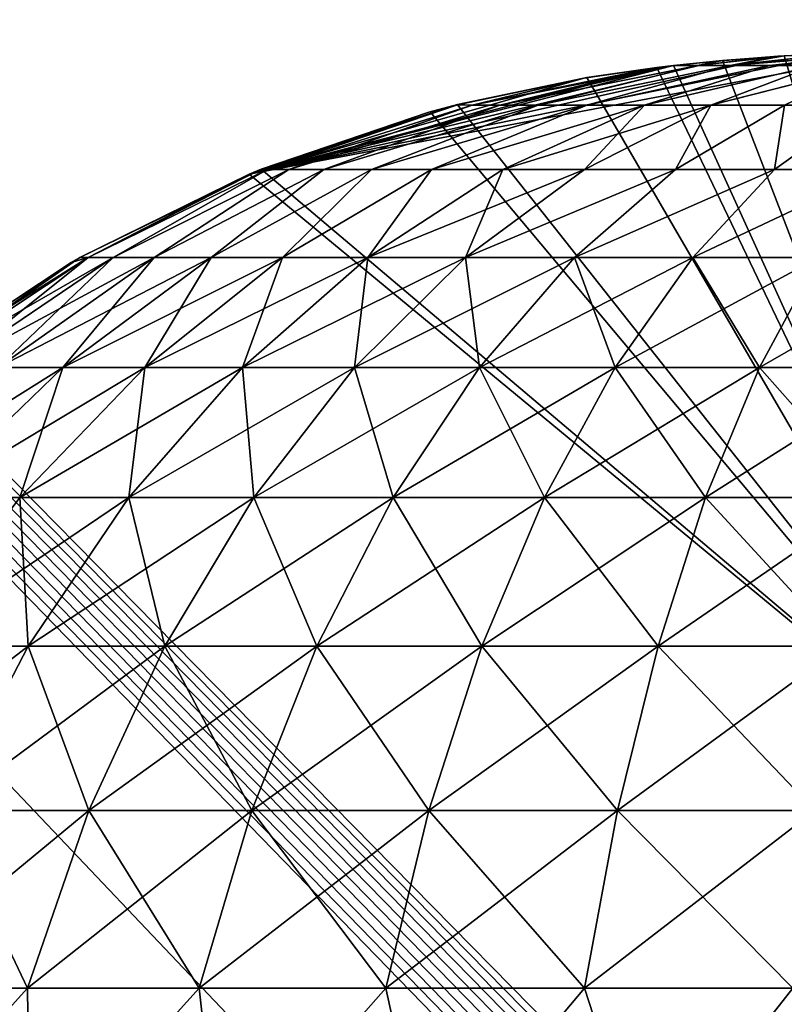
# Model space of a CAD drawing. Extents: x -547 to 547, y 0 to 578.
# Tile 124 of 256: x -502.21 to -500.18, y 551.96 to 554.58. Entities that reach past the tile are written whole.
import ezdxf

# ---------------------------------------------------------------- set-up
doc = ezdxf.new("R2010")
doc.units = 0
doc.header["$LTSCALE"] = 65.185185
for name, color, linetype in [('160', 7, 'CONTINUOUS'), ('161', 7, 'CONTINUOUS'), ('175', 7, 'CONTINUOUS'), ('176', 7, 'CONTINUOUS'), ('20', 7, 'CONTINUOUS'), ('3', 7, 'CONTINUOUS'), ('332', 7, 'CONTINUOUS'), ('335', 7, 'CONTINUOUS'), ('9', 7, 'CONTINUOUS')]:
    doc.layers.add(name, color=color, linetype=linetype)

msp = doc.modelspace()

# ---------------------------------------------------------------- linework, layer by layer
at = {"layer": '160', "color": 6, "linetype": 'CONTINUOUS'}
for points in [[(-500.3402, 554.4747, -43.5137), (-500.4705, 554.4615, -43.4676), (-499.5792, 552.5, -43), (-500.3402, 554.4747, -43.5137)], [(-500.1754, 554.4869, -43.5703), (-500.3402, 554.4747, -43.5137), (-499.5792, 552.5, -43), (-500.1754, 554.4869, -43.5703)], [(-500.018, 554.4943, -43.6228), (-500.1754, 554.4869, -43.5703), (-499.5792, 552.5, -43), (-500.018, 554.4943, -43.6228)], [(-500.5149, 554.4561, -43.4515), (-500.7018, 554.4291, -43.3823), (-499.5792, 552.5, -43), (-500.5149, 554.4561, -43.4515)], [(-500.4705, 554.4615, -43.4676), (-500.5149, 554.4561, -43.4515), (-499.5792, 552.5, -43), (-500.4705, 554.4615, -43.4676)], [(-500.7018, 554.4291, -43.3823), (-501.0471, 554.3569, -43.2458), (-499.5792, 552.5, -43), (-500.7018, 554.4291, -43.3823)], [(-501.0471, 554.3569, -43.2458), (-501.1196, 554.3379, -43.2157), (-499.5792, 552.5, -43), (-501.0471, 554.3569, -43.2458)], [(-501.1196, 554.3379, -43.2157), (-501.5707, 554.1848, -43.0151), (-499.5792, 552.5, -43), (-501.1196, 554.3379, -43.2157)], [(-501.5707, 554.1848, -43.0151), (-501.6027, 554.1718, -43), (-499.5792, 552.5, -43), (-501.5707, 554.1848, -43.0151)]]:
    msp.add_3dface(points, dxfattribs=at)
at = {"layer": '161', "color": 6, "linetype": 'CONTINUOUS'}
for points in [[(-501.6027, 554.1718, -43), (-500.0331, 554.4938, -42.3822), (-499.876, 554.4981, -42.331), (-501.6027, 554.1718, -43)], [(-501.6027, 554.1718, -43), (-499.876, 554.4981, -42.331), (-499.5792, 552.5, -43), (-501.6027, 554.1718, -43)], [(-501.6027, 554.1718, -43), (-500.1921, 554.4859, -42.4353), (-500.0331, 554.4938, -42.3822), (-501.6027, 554.1718, -43)], [(-501.6027, 554.1718, -43), (-500.3555, 554.4733, -42.4917), (-500.1921, 554.4859, -42.4353), (-501.6027, 554.1718, -43)], [(-501.6027, 554.1718, -43), (-500.4703, 554.4615, -42.5324), (-500.3555, 554.4733, -42.4917), (-501.6027, 554.1718, -43)], [(-500.4703, 554.4615, -42.5324), (-501.6027, 554.1718, -43), (-500.527, 554.4546, -42.5529), (-500.4703, 554.4615, -42.5324)], [(-500.527, 554.4546, -42.5529), (-501.6027, 554.1718, -43), (-500.7102, 554.4277, -42.6209), (-500.527, 554.4546, -42.5529)], [(-501.6027, 554.1718, -43), (-501.0465, 554.357, -42.7539), (-500.7102, 554.4277, -42.6209), (-501.6027, 554.1718, -43)], [(-501.0465, 554.357, -42.7539), (-501.6027, 554.1718, -43), (-501.5707, 554.1848, -42.985), (-501.0465, 554.357, -42.7539)], [(-501.1228, 554.337, -42.7856), (-501.0465, 554.357, -42.7539), (-501.5707, 554.1848, -42.985), (-501.1228, 554.337, -42.7856)]]:
    msp.add_3dface(points, dxfattribs=at)
at = {"layer": '175', "color": 6, "linetype": 'CONTINUOUS'}
for points in [[(-500.0922, 554.4612, -41.9076), (-499.7191, 554.4998, -42.2809), (-500.2144, 554.4612, -42.0452), (-500.0922, 554.4612, -41.9076)], [(-500.2144, 554.4612, -42.0452), (-499.7191, 554.4998, -42.2809), (-499.876, 554.4981, -42.331), (-500.2144, 554.4612, -42.0452)], [(-500.4703, 554.4615, -42.5324), (-500.4055, 554.4612, -42.3589), (-500.3555, 554.4733, -42.4917), (-500.4703, 554.4615, -42.5324)], [(-500.4055, 554.4612, -42.3589), (-500.3193, 554.4612, -42.1964), (-500.1921, 554.4859, -42.4353), (-500.4055, 554.4612, -42.3589)], [(-500.3555, 554.4733, -42.4917), (-500.4055, 554.4612, -42.3589), (-500.1921, 554.4859, -42.4353), (-500.3555, 554.4733, -42.4917)], [(-500.3193, 554.4612, -42.1964), (-500.2144, 554.4612, -42.0452), (-499.876, 554.4981, -42.331), (-500.3193, 554.4612, -42.1964)], [(-500.0331, 554.4938, -42.3822), (-500.3193, 554.4612, -42.1964), (-499.876, 554.4981, -42.331), (-500.0331, 554.4938, -42.3822)], [(-500.1921, 554.4859, -42.4353), (-500.3193, 554.4612, -42.1964), (-500.0331, 554.4938, -42.3822), (-500.1921, 554.4859, -42.4353)], [(-500.9337, 554.3553, -42.2664), (-500.527, 554.4546, -42.5529), (-501.008, 554.3553, -42.5048), (-500.9337, 554.3553, -42.2664)], [(-501.008, 554.3553, -42.5048), (-500.527, 554.4546, -42.5529), (-500.7102, 554.4277, -42.6209), (-501.008, 554.3553, -42.5048)], [(-500.4055, 554.4612, -42.3589), (-500.4703, 554.4615, -42.5324), (-500.9337, 554.3553, -42.2664), (-500.4055, 554.4612, -42.3589)], [(-500.4703, 554.4615, -42.5324), (-500.527, 554.4546, -42.5529), (-500.9337, 554.3553, -42.2664), (-500.4703, 554.4615, -42.5324)], [(-500.8312, 554.3553, -42.0387), (-500.4055, 554.4612, -42.3589), (-500.9337, 554.3553, -42.2664), (-500.8312, 554.3553, -42.0387)], [(-500.3193, 554.4612, -42.1964), (-500.4055, 554.4612, -42.3589), (-500.8312, 554.3553, -42.0387), (-500.3193, 554.4612, -42.1964)], [(-500.702, 554.3553, -41.825), (-500.3193, 554.4612, -42.1964), (-500.8312, 554.3553, -42.0387), (-500.702, 554.3553, -41.825)], [(-500.2144, 554.4612, -42.0452), (-500.3193, 554.4612, -42.1964), (-500.702, 554.3553, -41.825), (-500.2144, 554.4612, -42.0452)], [(-500.548, 554.3553, -41.6285), (-500.2144, 554.4612, -42.0452), (-500.702, 554.3553, -41.825), (-500.548, 554.3553, -41.6285)], [(-500.0922, 554.4612, -41.9076), (-500.2144, 554.4612, -42.0452), (-500.548, 554.3553, -41.6285), (-500.0922, 554.4612, -41.9076)], [(-500.3714, 554.3553, -41.4519), (-500.0922, 554.4612, -41.9076), (-500.548, 554.3553, -41.6285), (-500.3714, 554.3553, -41.4519)], [(-499.9546, 554.4612, -41.7855), (-500.0922, 554.4612, -41.9076), (-500.3714, 554.3553, -41.4519), (-499.9546, 554.4612, -41.7855)], [(-500.1748, 554.3553, -41.2979), (-499.9546, 554.4612, -41.7855), (-500.3714, 554.3553, -41.4519), (-500.1748, 554.3553, -41.2979)], [(-501.0465, 554.357, -42.7539), (-501.008, 554.3553, -42.5048), (-500.7102, 554.4277, -42.6209), (-501.0465, 554.357, -42.7539)], [(-501.008, 554.3553, -42.5048), (-501.0465, 554.357, -42.7539), (-501.5535, 554.1838, -42.6761), (-501.008, 554.3553, -42.5048)], [(-501.0465, 554.357, -42.7539), (-501.1228, 554.337, -42.7856), (-501.5535, 554.1838, -42.6761), (-501.0465, 554.357, -42.7539)], [(-501.4964, 554.1838, -42.3731), (-501.008, 554.3553, -42.5048), (-501.5535, 554.1838, -42.6761), (-501.4964, 554.1838, -42.3731)], [(-500.9337, 554.3553, -42.2664), (-501.008, 554.3553, -42.5048), (-501.4964, 554.1838, -42.3731), (-500.9337, 554.3553, -42.2664)], [(-501.4035, 554.1838, -42.0791), (-500.9337, 554.3553, -42.2664), (-501.4964, 554.1838, -42.3731), (-501.4035, 554.1838, -42.0791)], [(-500.8312, 554.3553, -42.0387), (-500.9337, 554.3553, -42.2664), (-501.4035, 554.1838, -42.0791), (-500.8312, 554.3553, -42.0387)], [(-501.2762, 554.1838, -41.7983), (-500.8312, 554.3553, -42.0387), (-501.4035, 554.1838, -42.0791), (-501.2762, 554.1838, -41.7983)], [(-500.702, 554.3553, -41.825), (-500.8312, 554.3553, -42.0387), (-501.2762, 554.1838, -41.7983), (-500.702, 554.3553, -41.825)], [(-501.1162, 554.1838, -41.5348), (-500.702, 554.3553, -41.825), (-501.2762, 554.1838, -41.7983), (-501.1162, 554.1838, -41.5348)], [(-500.548, 554.3553, -41.6285), (-500.702, 554.3553, -41.825), (-501.1162, 554.1838, -41.5348), (-500.548, 554.3553, -41.6285)], [(-500.9258, 554.1838, -41.2922), (-500.548, 554.3553, -41.6285), (-501.1162, 554.1838, -41.5348), (-500.9258, 554.1838, -41.2922)], [(-500.7078, 554.1838, -41.0742), (-500.548, 554.3553, -41.6285), (-500.9258, 554.1838, -41.2922), (-500.7078, 554.1838, -41.0742)], [(-500.3714, 554.3553, -41.4519), (-500.548, 554.3553, -41.6285), (-500.7078, 554.1838, -41.0742), (-500.3714, 554.3553, -41.4519)], [(-500.4653, 554.1838, -40.8838), (-500.3714, 554.3553, -41.4519), (-500.7078, 554.1838, -41.0742), (-500.4653, 554.1838, -40.8838)], [(-500.1748, 554.3553, -41.2979), (-500.3714, 554.3553, -41.4519), (-500.4653, 554.1838, -40.8838), (-500.1748, 554.3553, -41.2979)], [(-500.2017, 554.1838, -40.7238), (-500.1748, 554.3553, -41.2979), (-500.4653, 554.1838, -40.8838), (-500.2017, 554.1838, -40.7238)], [(-499.9611, 554.3553, -41.1687), (-500.1748, 554.3553, -41.2979), (-500.2017, 554.1838, -40.7238), (-499.9611, 554.3553, -41.1687)], [(-499.9209, 554.1838, -40.5965), (-499.9611, 554.3553, -41.1687), (-500.2017, 554.1838, -40.7238), (-499.9209, 554.1838, -40.5965)], [(-501.5535, 554.1838, -42.6761), (-501.1228, 554.337, -42.7856), (-501.5707, 554.1848, -42.985), (-501.5535, 554.1838, -42.6761)], [(-501.5707, 554.1848, -42.985), (-501.6027, 554.1718, -43), (-502.0316, 553.9495, -42.6319), (-501.5707, 554.1848, -42.985)], [(-501.5535, 554.1838, -42.6761), (-501.5707, 554.1848, -42.985), (-502.0316, 553.9495, -42.6319), (-501.5535, 554.1838, -42.6761)], [(-501.9651, 553.9495, -42.2692), (-501.5535, 554.1838, -42.6761), (-502.0316, 553.9495, -42.6319), (-501.9651, 553.9495, -42.2692)], [(-501.4964, 554.1838, -42.3731), (-501.5535, 554.1838, -42.6761), (-501.9651, 553.9495, -42.2692), (-501.4964, 554.1838, -42.3731)], [(-501.8554, 553.9495, -41.9171), (-501.4964, 554.1838, -42.3731), (-501.9651, 553.9495, -42.2692), (-501.8554, 553.9495, -41.9171)], [(-501.4035, 554.1838, -42.0791), (-501.4964, 554.1838, -42.3731), (-501.8554, 553.9495, -41.9171), (-501.4035, 554.1838, -42.0791)], [(-501.704, 553.9495, -41.5808), (-501.4035, 554.1838, -42.0791), (-501.8554, 553.9495, -41.9171), (-501.704, 553.9495, -41.5808)], [(-501.2762, 554.1838, -41.7983), (-501.4035, 554.1838, -42.0791), (-501.704, 553.9495, -41.5808), (-501.2762, 554.1838, -41.7983)], [(-501.5132, 553.9495, -41.2652), (-501.2762, 554.1838, -41.7983), (-501.704, 553.9495, -41.5808), (-501.5132, 553.9495, -41.2652)], [(-501.1162, 554.1838, -41.5348), (-501.2762, 554.1838, -41.7983), (-501.5132, 553.9495, -41.2652), (-501.1162, 554.1838, -41.5348)], [(-501.2858, 553.9495, -40.9749), (-501.1162, 554.1838, -41.5348), (-501.5132, 553.9495, -41.2652), (-501.2858, 553.9495, -40.9749)], [(-500.9258, 554.1838, -41.2922), (-501.1162, 554.1838, -41.5348), (-501.2858, 553.9495, -40.9749), (-500.9258, 554.1838, -41.2922)], [(-501.0251, 553.9495, -40.7142), (-500.9258, 554.1838, -41.2922), (-501.2858, 553.9495, -40.9749), (-501.0251, 553.9495, -40.7142)], [(-500.4653, 554.1838, -40.8838), (-500.7078, 554.1838, -41.0742), (-501.0251, 553.9495, -40.7142), (-500.4653, 554.1838, -40.8838)], [(-500.7348, 553.9495, -40.4868), (-500.4653, 554.1838, -40.8838), (-501.0251, 553.9495, -40.7142), (-500.7348, 553.9495, -40.4868)], [(-500.7078, 554.1838, -41.0742), (-500.9258, 554.1838, -41.2922), (-501.0251, 553.9495, -40.7142), (-500.7078, 554.1838, -41.0742)], [(-500.2017, 554.1838, -40.7238), (-500.4653, 554.1838, -40.8838), (-500.7348, 553.9495, -40.4868), (-500.2017, 554.1838, -40.7238)], [(-500.4192, 553.9495, -40.296), (-500.2017, 554.1838, -40.7238), (-500.7348, 553.9495, -40.4868), (-500.4192, 553.9495, -40.296)], [(-499.9209, 554.1838, -40.5965), (-500.2017, 554.1838, -40.7238), (-500.4192, 553.9495, -40.296), (-499.9209, 554.1838, -40.5965)], [(-500.0829, 553.9495, -40.1446), (-499.9209, 554.1838, -40.5965), (-500.4192, 553.9495, -40.296), (-500.0829, 553.9495, -40.1446)], [(-501.6027, 554.1718, -43), (-502.0538, 553.9495, -43), (-502.0316, 553.9495, -42.6319), (-501.6027, 554.1718, -43)], [(-502.0538, 553.9495, -43), (-502.077, 553.9362, -43), (-502.4746, 553.6562, -42.5781), (-502.0538, 553.9495, -43)], [(-502.0316, 553.9495, -42.6319), (-502.0538, 553.9495, -43), (-502.4746, 553.6562, -42.5781), (-502.0316, 553.9495, -42.6319)], [(-502.3984, 553.6562, -42.1624), (-502.0316, 553.9495, -42.6319), (-502.4746, 553.6562, -42.5781), (-502.3984, 553.6562, -42.1624)], [(-501.9651, 553.9495, -42.2692), (-502.0316, 553.9495, -42.6319), (-502.3984, 553.6562, -42.1624), (-501.9651, 553.9495, -42.2692)], [(-502.2727, 553.6562, -41.7588), (-501.9651, 553.9495, -42.2692), (-502.3984, 553.6562, -42.1624), (-502.2727, 553.6562, -41.7588)], [(-501.8554, 553.9495, -41.9171), (-501.9651, 553.9495, -42.2692), (-502.2727, 553.6562, -41.7588), (-501.8554, 553.9495, -41.9171)], [(-502.0992, 553.6562, -41.3734), (-501.8554, 553.9495, -41.9171), (-502.2727, 553.6562, -41.7588), (-502.0992, 553.6562, -41.3734)], [(-501.704, 553.9495, -41.5808), (-501.8554, 553.9495, -41.9171), (-502.0992, 553.6562, -41.3734), (-501.704, 553.9495, -41.5808)], [(-501.8805, 553.6562, -41.0117), (-501.704, 553.9495, -41.5808), (-502.0992, 553.6562, -41.3734), (-501.8805, 553.6562, -41.0117)], [(-501.5132, 553.9495, -41.2652), (-501.704, 553.9495, -41.5808), (-501.8805, 553.6562, -41.0117), (-501.5132, 553.9495, -41.2652)], [(-501.6199, 553.6562, -40.679), (-501.5132, 553.9495, -41.2652), (-501.8805, 553.6562, -41.0117), (-501.6199, 553.6562, -40.679)], [(-501.2858, 553.9495, -40.9749), (-501.5132, 553.9495, -41.2652), (-501.6199, 553.6562, -40.679), (-501.2858, 553.9495, -40.9749)], [(-501.321, 553.6562, -40.3801), (-501.2858, 553.9495, -40.9749), (-501.6199, 553.6562, -40.679), (-501.321, 553.6562, -40.3801)], [(-501.0251, 553.9495, -40.7142), (-501.2858, 553.9495, -40.9749), (-501.321, 553.6562, -40.3801), (-501.0251, 553.9495, -40.7142)], [(-500.9883, 553.6562, -40.1195), (-501.0251, 553.9495, -40.7142), (-501.321, 553.6562, -40.3801), (-500.9883, 553.6562, -40.1195)], [(-500.7348, 553.9495, -40.4868), (-501.0251, 553.9495, -40.7142), (-500.9883, 553.6562, -40.1195), (-500.7348, 553.9495, -40.4868)], [(-500.6266, 553.6562, -39.9008), (-500.7348, 553.9495, -40.4868), (-500.9883, 553.6562, -40.1195), (-500.6266, 553.6562, -39.9008)], [(-500.4192, 553.9495, -40.296), (-500.7348, 553.9495, -40.4868), (-500.6266, 553.6562, -39.9008), (-500.4192, 553.9495, -40.296)], [(-500.2412, 553.6562, -39.7273), (-500.4192, 553.9495, -40.296), (-500.6266, 553.6562, -39.9008), (-500.2412, 553.6562, -39.7273)], [(-500.0829, 553.9495, -40.1446), (-500.4192, 553.9495, -40.296), (-500.2412, 553.6562, -39.7273), (-500.0829, 553.9495, -40.1446)], [(-499.8376, 553.6562, -39.6016), (-500.0829, 553.9495, -40.1446), (-500.2412, 553.6562, -39.7273), (-499.8376, 553.6562, -39.6016)], [(-502.077, 553.9362, -43), (-502.5001, 553.6562, -43), (-502.4746, 553.6562, -42.5781), (-502.077, 553.9362, -43)], [(-502.0992, 553.6562, -41.3734), (-502.2727, 553.6562, -41.7588), (-502.4582, 553.3087, -41.185), (-502.0992, 553.6562, -41.3734)], [(-502.2142, 553.3087, -40.7814), (-502.0992, 553.6562, -41.3734), (-502.4582, 553.3087, -41.185), (-502.2142, 553.3087, -40.7814)], [(-501.8805, 553.6562, -41.0117), (-502.0992, 553.6562, -41.3734), (-502.2142, 553.3087, -40.7814), (-501.8805, 553.6562, -41.0117)], [(-501.9234, 553.3087, -40.4101), (-501.8805, 553.6562, -41.0117), (-502.2142, 553.3087, -40.7814), (-501.9234, 553.3087, -40.4101)], [(-501.6199, 553.6562, -40.679), (-501.8805, 553.6562, -41.0117), (-501.9234, 553.3087, -40.4101), (-501.6199, 553.6562, -40.679)], [(-501.5899, 553.3087, -40.0766), (-501.6199, 553.6562, -40.679), (-501.9234, 553.3087, -40.4101), (-501.5899, 553.3087, -40.0766)], [(-501.321, 553.6562, -40.3801), (-501.6199, 553.6562, -40.679), (-501.5899, 553.3087, -40.0766), (-501.321, 553.6562, -40.3801)], [(-501.2186, 553.3087, -39.7858), (-501.321, 553.6562, -40.3801), (-501.5899, 553.3087, -40.0766), (-501.2186, 553.3087, -39.7858)], [(-500.9883, 553.6562, -40.1195), (-501.321, 553.6562, -40.3801), (-501.2186, 553.3087, -39.7858), (-500.9883, 553.6562, -40.1195)], [(-500.815, 553.3087, -39.5418), (-500.9883, 553.6562, -40.1195), (-501.2186, 553.3087, -39.7858), (-500.815, 553.3087, -39.5418)], [(-500.6266, 553.6562, -39.9008), (-500.9883, 553.6562, -40.1195), (-500.815, 553.3087, -39.5418), (-500.6266, 553.6562, -39.9008)], [(-500.3849, 553.3087, -39.3482), (-500.6266, 553.6562, -39.9008), (-500.815, 553.3087, -39.5418), (-500.3849, 553.3087, -39.3482)], [(-500.2412, 553.6562, -39.7273), (-500.6266, 553.6562, -39.9008), (-500.3849, 553.3087, -39.3482), (-500.2412, 553.6562, -39.7273)], [(-499.9347, 553.3087, -39.2079), (-500.2412, 553.6562, -39.7273), (-500.3849, 553.3087, -39.3482), (-499.9347, 553.3087, -39.2079)], [(-499.8376, 553.6562, -39.6016), (-500.2412, 553.6562, -39.7273), (-499.9347, 553.3087, -39.2079), (-499.8376, 553.6562, -39.6016)], [(-502.2142, 553.3087, -40.7814), (-502.4582, 553.3087, -41.185), (-502.5089, 552.9125, -40.578), (-502.2142, 553.3087, -40.7814)], [(-502.1914, 552.9125, -40.1727), (-502.2142, 553.3087, -40.7814), (-502.5089, 552.9125, -40.578), (-502.1914, 552.9125, -40.1727)], [(-501.9234, 553.3087, -40.4101), (-502.2142, 553.3087, -40.7814), (-502.1914, 552.9125, -40.1727), (-501.9234, 553.3087, -40.4101)], [(-501.8273, 552.9125, -39.8086), (-501.9234, 553.3087, -40.4101), (-502.1914, 552.9125, -40.1727), (-501.8273, 552.9125, -39.8086)], [(-501.5899, 553.3087, -40.0766), (-501.9234, 553.3087, -40.4101), (-501.8273, 552.9125, -39.8086), (-501.5899, 553.3087, -40.0766)], [(-501.422, 552.9125, -39.4911), (-501.5899, 553.3087, -40.0766), (-501.8273, 552.9125, -39.8086), (-501.422, 552.9125, -39.4911)], [(-501.2186, 553.3087, -39.7858), (-501.5899, 553.3087, -40.0766), (-501.422, 552.9125, -39.4911), (-501.2186, 553.3087, -39.7858)], [(-500.9814, 552.9125, -39.2247), (-501.2186, 553.3087, -39.7858), (-501.422, 552.9125, -39.4911), (-500.9814, 552.9125, -39.2247)], [(-500.815, 553.3087, -39.5418), (-501.2186, 553.3087, -39.7858), (-500.9814, 552.9125, -39.2247), (-500.815, 553.3087, -39.5418)], [(-500.5119, 552.9125, -39.0134), (-500.815, 553.3087, -39.5418), (-500.9814, 552.9125, -39.2247), (-500.5119, 552.9125, -39.0134)], [(-500.3849, 553.3087, -39.3482), (-500.815, 553.3087, -39.5418), (-500.5119, 552.9125, -39.0134), (-500.3849, 553.3087, -39.3482)], [(-500.0204, 552.9125, -38.8602), (-500.3849, 553.3087, -39.3482), (-500.5119, 552.9125, -39.0134), (-500.0204, 552.9125, -38.8602)], [(-499.9347, 553.3087, -39.2079), (-500.3849, 553.3087, -39.3482), (-500.0204, 552.9125, -38.8602), (-499.9347, 553.3087, -39.2079)], [(-502.1914, 552.9125, -40.1727), (-502.5089, 552.9125, -40.578), (-502.4196, 552.4741, -39.9705), (-502.1914, 552.9125, -40.1727)], [(-502.0295, 552.4741, -39.5804), (-502.1914, 552.9125, -40.1727), (-502.4196, 552.4741, -39.9705), (-502.0295, 552.4741, -39.5804)], [(-501.8273, 552.9125, -39.8086), (-502.1914, 552.9125, -40.1727), (-502.0295, 552.4741, -39.5804), (-501.8273, 552.9125, -39.8086)], [(-501.5953, 552.4741, -39.2401), (-501.8273, 552.9125, -39.8086), (-502.0295, 552.4741, -39.5804), (-501.5953, 552.4741, -39.2401)], [(-501.422, 552.9125, -39.4911), (-501.8273, 552.9125, -39.8086), (-501.5953, 552.4741, -39.2401), (-501.422, 552.9125, -39.4911)], [(-501.1231, 552.4741, -38.9547), (-501.422, 552.9125, -39.4911), (-501.5953, 552.4741, -39.2401), (-501.1231, 552.4741, -38.9547)], [(-500.9814, 552.9125, -39.2247), (-501.422, 552.9125, -39.4911), (-501.1231, 552.4741, -38.9547), (-500.9814, 552.9125, -39.2247)], [(-500.62, 552.4741, -38.7283), (-500.9814, 552.9125, -39.2247), (-501.1231, 552.4741, -38.9547), (-500.62, 552.4741, -38.7283)], [(-500.5119, 552.9125, -39.0134), (-500.9814, 552.9125, -39.2247), (-500.62, 552.4741, -38.7283), (-500.5119, 552.9125, -39.0134)], [(-500.0933, 552.4741, -38.5642), (-500.5119, 552.9125, -39.0134), (-500.62, 552.4741, -38.7283), (-500.0933, 552.4741, -38.5642)], [(-500.0204, 552.9125, -38.8602), (-500.5119, 552.9125, -39.0134), (-500.0933, 552.4741, -38.5642), (-500.0204, 552.9125, -38.8602)], [(-502.1932, 552.0005, -39.3956), (-502.4196, 552.4741, -39.9705), (-502.6044, 552.0005, -39.8068), (-502.1932, 552.0005, -39.3956)], [(-502.0295, 552.4741, -39.5804), (-502.4196, 552.4741, -39.9705), (-502.1932, 552.0005, -39.3956), (-502.0295, 552.4741, -39.5804)], [(-501.7355, 552.0005, -39.037), (-502.0295, 552.4741, -39.5804), (-502.1932, 552.0005, -39.3956), (-501.7355, 552.0005, -39.037)], [(-501.5953, 552.4741, -39.2401), (-502.0295, 552.4741, -39.5804), (-501.7355, 552.0005, -39.037), (-501.5953, 552.4741, -39.2401)], [(-501.2378, 552.0005, -38.7362), (-501.5953, 552.4741, -39.2401), (-501.7355, 552.0005, -39.037), (-501.2378, 552.0005, -38.7362)], [(-501.1231, 552.4741, -38.9547), (-501.5953, 552.4741, -39.2401), (-501.2378, 552.0005, -38.7362), (-501.1231, 552.4741, -38.9547)], [(-500.7076, 552.0005, -38.4975), (-501.1231, 552.4741, -38.9547), (-501.2378, 552.0005, -38.7362), (-500.7076, 552.0005, -38.4975)], [(-500.62, 552.4741, -38.7283), (-501.1231, 552.4741, -38.9547), (-500.7076, 552.0005, -38.4975), (-500.62, 552.4741, -38.7283)], [(-500.1524, 552.0005, -38.3245), (-500.62, 552.4741, -38.7283), (-500.7076, 552.0005, -38.4975), (-500.1524, 552.0005, -38.3245)], [(-500.0933, 552.4741, -38.5642), (-500.62, 552.4741, -38.7283), (-500.1524, 552.0005, -38.3245), (-500.0933, 552.4741, -38.5642)], [(-502.6449, 551.5, -39.5773), (-502.1872, 551.5, -39.1475), (-502.1932, 552.0005, -39.3956), (-502.6449, 551.5, -39.5773)], [(-502.6449, 551.5, -39.5773), (-502.1932, 552.0005, -39.3956), (-502.6044, 552.0005, -39.8068), (-502.6449, 551.5, -39.5773)], [(-502.1872, 551.5, -39.1475), (-501.7355, 552.0005, -39.037), (-502.1932, 552.0005, -39.3956), (-502.1872, 551.5, -39.1475)], [(-502.1872, 551.5, -39.1475), (-501.6792, 551.5, -38.7784), (-501.7355, 552.0005, -39.037), (-502.1872, 551.5, -39.1475)], [(-501.6792, 551.5, -38.7784), (-501.2378, 552.0005, -38.7362), (-501.7355, 552.0005, -39.037), (-501.6792, 551.5, -38.7784)], [(-501.6792, 551.5, -38.7784), (-501.1289, 551.5, -38.4759), (-501.2378, 552.0005, -38.7362), (-501.6792, 551.5, -38.7784)], [(-501.1289, 551.5, -38.4759), (-500.7076, 552.0005, -38.4975), (-501.2378, 552.0005, -38.7362), (-501.1289, 551.5, -38.4759)], [(-501.1289, 551.5, -38.4759), (-500.5451, 551.5, -38.2448), (-500.7076, 552.0005, -38.4975), (-501.1289, 551.5, -38.4759)], [(-500.5451, 551.5, -38.2448), (-500.1524, 552.0005, -38.3245), (-500.7076, 552.0005, -38.4975), (-500.5451, 551.5, -38.2448)], [(-500.5451, 551.5, -38.2448), (-499.9369, 551.5, -38.0886), (-500.1524, 552.0005, -38.3245), (-500.5451, 551.5, -38.2448)]]:
    msp.add_3dface(points, dxfattribs=at)
at = {"layer": '176', "color": 6, "linetype": 'CONTINUOUS'}
for points in [[(-499.8661, 554.4983, -43.6722), (-499.7191, 554.4998, -43.7191), (-500.2145, 554.4612, -43.9546), (-499.8661, 554.4983, -43.6722)], [(-500.2145, 554.4612, -43.9546), (-499.7191, 554.4998, -43.7191), (-500.0923, 554.4612, -44.0923), (-500.2145, 554.4612, -43.9546)], [(-500.4705, 554.4615, -43.4676), (-500.3402, 554.4747, -43.5137), (-500.4056, 554.4612, -43.6408), (-500.4705, 554.4615, -43.4676)], [(-500.3402, 554.4747, -43.5137), (-500.1754, 554.4869, -43.5703), (-500.4056, 554.4612, -43.6408), (-500.3402, 554.4747, -43.5137)], [(-500.4056, 554.4612, -43.6408), (-500.1754, 554.4869, -43.5703), (-500.3194, 554.4612, -43.8034), (-500.4056, 554.4612, -43.6408)], [(-500.018, 554.4943, -43.6228), (-499.8661, 554.4983, -43.6722), (-500.3194, 554.4612, -43.8034), (-500.018, 554.4943, -43.6228)], [(-500.3194, 554.4612, -43.8034), (-499.8661, 554.4983, -43.6722), (-500.2145, 554.4612, -43.9546), (-500.3194, 554.4612, -43.8034)], [(-500.1754, 554.4869, -43.5703), (-500.018, 554.4943, -43.6228), (-500.3194, 554.4612, -43.8034), (-500.1754, 554.4869, -43.5703)], [(-500.5149, 554.4561, -43.4515), (-500.4705, 554.4615, -43.4676), (-501.008, 554.3553, -43.4951), (-500.5149, 554.4561, -43.4515)], [(-501.008, 554.3553, -43.4951), (-500.4705, 554.4615, -43.4676), (-500.9337, 554.3553, -43.7335), (-501.008, 554.3553, -43.4951)], [(-500.7018, 554.4291, -43.3823), (-500.5149, 554.4561, -43.4515), (-501.008, 554.3553, -43.4951), (-500.7018, 554.4291, -43.3823)], [(-500.4705, 554.4615, -43.4676), (-500.4056, 554.4612, -43.6408), (-500.9337, 554.3553, -43.7335), (-500.4705, 554.4615, -43.4676)], [(-500.9337, 554.3553, -43.7335), (-500.4056, 554.4612, -43.6408), (-500.8312, 554.3553, -43.9612), (-500.9337, 554.3553, -43.7335)], [(-500.4056, 554.4612, -43.6408), (-500.3194, 554.4612, -43.8034), (-500.8312, 554.3553, -43.9612), (-500.4056, 554.4612, -43.6408)], [(-500.8312, 554.3553, -43.9612), (-500.3194, 554.4612, -43.8034), (-500.702, 554.3553, -44.1749), (-500.8312, 554.3553, -43.9612)], [(-500.3194, 554.4612, -43.8034), (-500.2145, 554.4612, -43.9546), (-500.702, 554.3553, -44.1749), (-500.3194, 554.4612, -43.8034)], [(-500.702, 554.3553, -44.1749), (-500.2145, 554.4612, -43.9546), (-500.548, 554.3553, -44.3715), (-500.702, 554.3553, -44.1749)], [(-500.2145, 554.4612, -43.9546), (-500.0923, 554.4612, -44.0923), (-500.548, 554.3553, -44.3715), (-500.2145, 554.4612, -43.9546)], [(-500.548, 554.3553, -44.3715), (-500.0923, 554.4612, -44.0923), (-500.3715, 554.3553, -44.5481), (-500.548, 554.3553, -44.3715)], [(-500.0923, 554.4612, -44.0923), (-499.9547, 554.4612, -44.2145), (-500.3715, 554.3553, -44.5481), (-500.0923, 554.4612, -44.0923)], [(-500.3715, 554.3553, -44.5481), (-499.9547, 554.4612, -44.2145), (-500.1749, 554.3553, -44.7021), (-500.3715, 554.3553, -44.5481)], [(-501.0471, 554.3569, -43.2458), (-500.7018, 554.4291, -43.3823), (-501.008, 554.3553, -43.4951), (-501.0471, 554.3569, -43.2458)], [(-501.1196, 554.3379, -43.2157), (-501.0471, 554.3569, -43.2458), (-501.5707, 554.1848, -43.0151), (-501.1196, 554.3379, -43.2157)], [(-501.5707, 554.1848, -43.0151), (-501.0471, 554.3569, -43.2458), (-501.5535, 554.1838, -43.3239), (-501.5707, 554.1848, -43.0151)], [(-501.0471, 554.3569, -43.2458), (-501.008, 554.3553, -43.4951), (-501.5535, 554.1838, -43.3239), (-501.0471, 554.3569, -43.2458)], [(-501.5535, 554.1838, -43.3239), (-501.008, 554.3553, -43.4951), (-501.4964, 554.1838, -43.6269), (-501.5535, 554.1838, -43.3239)], [(-501.008, 554.3553, -43.4951), (-500.9337, 554.3553, -43.7335), (-501.4964, 554.1838, -43.6269), (-501.008, 554.3553, -43.4951)], [(-501.4964, 554.1838, -43.6269), (-500.9337, 554.3553, -43.7335), (-501.4035, 554.1838, -43.9209), (-501.4964, 554.1838, -43.6269)], [(-500.9337, 554.3553, -43.7335), (-500.8312, 554.3553, -43.9612), (-501.4035, 554.1838, -43.9209), (-500.9337, 554.3553, -43.7335)], [(-501.4035, 554.1838, -43.9209), (-500.8312, 554.3553, -43.9612), (-501.2762, 554.1838, -44.2017), (-501.4035, 554.1838, -43.9209)], [(-500.8312, 554.3553, -43.9612), (-500.702, 554.3553, -44.1749), (-501.2762, 554.1838, -44.2017), (-500.8312, 554.3553, -43.9612)], [(-501.2762, 554.1838, -44.2017), (-500.702, 554.3553, -44.1749), (-501.1162, 554.1838, -44.4652), (-501.2762, 554.1838, -44.2017)], [(-500.702, 554.3553, -44.1749), (-500.548, 554.3553, -44.3715), (-501.1162, 554.1838, -44.4652), (-500.702, 554.3553, -44.1749)], [(-501.1162, 554.1838, -44.4652), (-500.548, 554.3553, -44.3715), (-500.9258, 554.1838, -44.7078), (-501.1162, 554.1838, -44.4652)], [(-500.548, 554.3553, -44.3715), (-500.3715, 554.3553, -44.5481), (-500.9258, 554.1838, -44.7078), (-500.548, 554.3553, -44.3715)], [(-500.9258, 554.1838, -44.7078), (-500.3715, 554.3553, -44.5481), (-500.7078, 554.1838, -44.9258), (-500.9258, 554.1838, -44.7078)], [(-500.7078, 554.1838, -44.9258), (-500.3715, 554.3553, -44.5481), (-500.4652, 554.1838, -45.1162), (-500.7078, 554.1838, -44.9258)], [(-500.3715, 554.3553, -44.5481), (-500.1749, 554.3553, -44.7021), (-500.4652, 554.1838, -45.1162), (-500.3715, 554.3553, -44.5481)], [(-500.4652, 554.1838, -45.1162), (-500.1749, 554.3553, -44.7021), (-500.2017, 554.1838, -45.2762), (-500.4652, 554.1838, -45.1162)], [(-500.1749, 554.3553, -44.7021), (-499.9612, 554.3553, -44.8313), (-500.2017, 554.1838, -45.2762), (-500.1749, 554.3553, -44.7021)], [(-500.2017, 554.1838, -45.2762), (-499.9612, 554.3553, -44.8313), (-499.9209, 554.1838, -45.4035), (-500.2017, 554.1838, -45.2762)], [(-501.6027, 554.1718, -43), (-501.5707, 554.1848, -43.0151), (-502.0538, 553.9495, -43), (-501.6027, 554.1718, -43)], [(-502.0538, 553.9495, -43), (-501.5707, 554.1848, -43.0151), (-502.0316, 553.9495, -43.3681), (-502.0538, 553.9495, -43)], [(-501.5707, 554.1848, -43.0151), (-501.5535, 554.1838, -43.3239), (-502.0316, 553.9495, -43.3681), (-501.5707, 554.1848, -43.0151)], [(-502.0316, 553.9495, -43.3681), (-501.5535, 554.1838, -43.3239), (-501.9651, 553.9495, -43.7308), (-502.0316, 553.9495, -43.3681)], [(-501.5535, 554.1838, -43.3239), (-501.4964, 554.1838, -43.6269), (-501.9651, 553.9495, -43.7308), (-501.5535, 554.1838, -43.3239)], [(-501.9651, 553.9495, -43.7308), (-501.4964, 554.1838, -43.6269), (-501.8554, 553.9495, -44.0829), (-501.9651, 553.9495, -43.7308)], [(-501.4964, 554.1838, -43.6269), (-501.4035, 554.1838, -43.9209), (-501.8554, 553.9495, -44.0829), (-501.4964, 554.1838, -43.6269)], [(-501.8554, 553.9495, -44.0829), (-501.4035, 554.1838, -43.9209), (-501.704, 553.9495, -44.4192), (-501.8554, 553.9495, -44.0829)], [(-501.4035, 554.1838, -43.9209), (-501.2762, 554.1838, -44.2017), (-501.704, 553.9495, -44.4192), (-501.4035, 554.1838, -43.9209)], [(-501.704, 553.9495, -44.4192), (-501.2762, 554.1838, -44.2017), (-501.5132, 553.9495, -44.7348), (-501.704, 553.9495, -44.4192)], [(-501.2762, 554.1838, -44.2017), (-501.1162, 554.1838, -44.4652), (-501.5132, 553.9495, -44.7348), (-501.2762, 554.1838, -44.2017)], [(-501.5132, 553.9495, -44.7348), (-501.1162, 554.1838, -44.4652), (-501.2858, 553.9495, -45.0251), (-501.5132, 553.9495, -44.7348)], [(-501.1162, 554.1838, -44.4652), (-500.9258, 554.1838, -44.7078), (-501.2858, 553.9495, -45.0251), (-501.1162, 554.1838, -44.4652)], [(-500.9258, 554.1838, -44.7078), (-500.7078, 554.1838, -44.9258), (-501.2858, 553.9495, -45.0251), (-500.9258, 554.1838, -44.7078)], [(-501.2858, 553.9495, -45.0251), (-500.7078, 554.1838, -44.9258), (-501.0251, 553.9495, -45.2858), (-501.2858, 553.9495, -45.0251)], [(-500.7078, 554.1838, -44.9258), (-500.4652, 554.1838, -45.1162), (-501.0251, 553.9495, -45.2858), (-500.7078, 554.1838, -44.9258)], [(-501.0251, 553.9495, -45.2858), (-500.4652, 554.1838, -45.1162), (-500.7348, 553.9495, -45.5132), (-501.0251, 553.9495, -45.2858)], [(-500.4652, 554.1838, -45.1162), (-500.2017, 554.1838, -45.2762), (-500.7348, 553.9495, -45.5132), (-500.4652, 554.1838, -45.1162)], [(-500.7348, 553.9495, -45.5132), (-500.2017, 554.1838, -45.2762), (-500.4192, 553.9495, -45.704), (-500.7348, 553.9495, -45.5132)], [(-500.2017, 554.1838, -45.2762), (-499.9209, 554.1838, -45.4035), (-500.4192, 553.9495, -45.704), (-500.2017, 554.1838, -45.2762)], [(-500.4192, 553.9495, -45.704), (-499.9209, 554.1838, -45.4035), (-500.0829, 553.9495, -45.8554), (-500.4192, 553.9495, -45.704)], [(-502.077, 553.9362, -43), (-502.0316, 553.9495, -43.3681), (-502.5001, 553.6562, -43), (-502.077, 553.9362, -43)], [(-502.5001, 553.6562, -43), (-502.0316, 553.9495, -43.3681), (-502.4746, 553.6562, -43.4219), (-502.5001, 553.6562, -43)], [(-502.0316, 553.9495, -43.3681), (-501.9651, 553.9495, -43.7308), (-502.4746, 553.6562, -43.4219), (-502.0316, 553.9495, -43.3681)], [(-502.4746, 553.6562, -43.4219), (-501.9651, 553.9495, -43.7308), (-502.3984, 553.6562, -43.8376), (-502.4746, 553.6562, -43.4219)], [(-501.9651, 553.9495, -43.7308), (-501.8554, 553.9495, -44.0829), (-502.3984, 553.6562, -43.8376), (-501.9651, 553.9495, -43.7308)], [(-502.3984, 553.6562, -43.8376), (-501.8554, 553.9495, -44.0829), (-502.2727, 553.6562, -44.2412), (-502.3984, 553.6562, -43.8376)], [(-501.8554, 553.9495, -44.0829), (-501.704, 553.9495, -44.4192), (-502.2727, 553.6562, -44.2412), (-501.8554, 553.9495, -44.0829)], [(-502.2727, 553.6562, -44.2412), (-501.704, 553.9495, -44.4192), (-502.0992, 553.6562, -44.6266), (-502.2727, 553.6562, -44.2412)], [(-501.704, 553.9495, -44.4192), (-501.5132, 553.9495, -44.7348), (-502.0992, 553.6562, -44.6266), (-501.704, 553.9495, -44.4192)], [(-502.0992, 553.6562, -44.6266), (-501.5132, 553.9495, -44.7348), (-501.8805, 553.6562, -44.9883), (-502.0992, 553.6562, -44.6266)], [(-502.0538, 553.9495, -43), (-502.0316, 553.9495, -43.3681), (-502.077, 553.9362, -43), (-502.0538, 553.9495, -43)], [(-501.5132, 553.9495, -44.7348), (-501.2858, 553.9495, -45.0251), (-501.8805, 553.6562, -44.9883), (-501.5132, 553.9495, -44.7348)], [(-501.8805, 553.6562, -44.9883), (-501.2858, 553.9495, -45.0251), (-501.6199, 553.6562, -45.321), (-501.8805, 553.6562, -44.9883)], [(-501.2858, 553.9495, -45.0251), (-501.0251, 553.9495, -45.2858), (-501.6199, 553.6562, -45.321), (-501.2858, 553.9495, -45.0251)], [(-501.6199, 553.6562, -45.321), (-501.0251, 553.9495, -45.2858), (-501.321, 553.6562, -45.6199), (-501.6199, 553.6562, -45.321)], [(-501.0251, 553.9495, -45.2858), (-500.7348, 553.9495, -45.5132), (-501.321, 553.6562, -45.6199), (-501.0251, 553.9495, -45.2858)], [(-501.321, 553.6562, -45.6199), (-500.7348, 553.9495, -45.5132), (-500.9883, 553.6562, -45.8805), (-501.321, 553.6562, -45.6199)], [(-500.7348, 553.9495, -45.5132), (-500.4192, 553.9495, -45.704), (-500.9883, 553.6562, -45.8805), (-500.7348, 553.9495, -45.5132)], [(-500.9883, 553.6562, -45.8805), (-500.4192, 553.9495, -45.704), (-500.6266, 553.6562, -46.0992), (-500.9883, 553.6562, -45.8805)], [(-500.4192, 553.9495, -45.704), (-500.0829, 553.9495, -45.8554), (-500.6266, 553.6562, -46.0992), (-500.4192, 553.9495, -45.704)], [(-500.6266, 553.6562, -46.0992), (-500.0829, 553.9495, -45.8554), (-500.2412, 553.6562, -46.2727), (-500.6266, 553.6562, -46.0992)], [(-500.0829, 553.9495, -45.8554), (-499.7308, 553.9495, -45.9651), (-500.2412, 553.6562, -46.2727), (-500.0829, 553.9495, -45.8554)], [(-500.2412, 553.6562, -46.2727), (-499.7308, 553.9495, -45.9651), (-499.8376, 553.6562, -46.3984), (-500.2412, 553.6562, -46.2727)], [(-502.2727, 553.6562, -44.2412), (-502.0992, 553.6562, -44.6266), (-502.6518, 553.3087, -44.3849), (-502.2727, 553.6562, -44.2412)], [(-502.6518, 553.3087, -44.3849), (-502.0992, 553.6562, -44.6266), (-502.4582, 553.3087, -44.815), (-502.6518, 553.3087, -44.3849)], [(-502.0992, 553.6562, -44.6266), (-501.8805, 553.6562, -44.9883), (-502.4582, 553.3087, -44.815), (-502.0992, 553.6562, -44.6266)], [(-502.4582, 553.3087, -44.815), (-501.8805, 553.6562, -44.9883), (-502.2142, 553.3087, -45.2186), (-502.4582, 553.3087, -44.815)], [(-501.8805, 553.6562, -44.9883), (-501.6199, 553.6562, -45.321), (-502.2142, 553.3087, -45.2186), (-501.8805, 553.6562, -44.9883)], [(-502.2142, 553.3087, -45.2186), (-501.6199, 553.6562, -45.321), (-501.9234, 553.3087, -45.5899), (-502.2142, 553.3087, -45.2186)], [(-501.6199, 553.6562, -45.321), (-501.321, 553.6562, -45.6199), (-501.9234, 553.3087, -45.5899), (-501.6199, 553.6562, -45.321)], [(-501.9234, 553.3087, -45.5899), (-501.321, 553.6562, -45.6199), (-501.5899, 553.3087, -45.9234), (-501.9234, 553.3087, -45.5899)], [(-501.321, 553.6562, -45.6199), (-500.9883, 553.6562, -45.8805), (-501.5899, 553.3087, -45.9234), (-501.321, 553.6562, -45.6199)], [(-501.5899, 553.3087, -45.9234), (-500.9883, 553.6562, -45.8805), (-501.2186, 553.3087, -46.2142), (-501.5899, 553.3087, -45.9234)], [(-500.9883, 553.6562, -45.8805), (-500.6266, 553.6562, -46.0992), (-501.2186, 553.3087, -46.2142), (-500.9883, 553.6562, -45.8805)], [(-501.2186, 553.3087, -46.2142), (-500.6266, 553.6562, -46.0992), (-500.815, 553.3087, -46.4582), (-501.2186, 553.3087, -46.2142)], [(-500.6266, 553.6562, -46.0992), (-500.2412, 553.6562, -46.2727), (-500.815, 553.3087, -46.4582), (-500.6266, 553.6562, -46.0992)], [(-500.815, 553.3087, -46.4582), (-500.2412, 553.6562, -46.2727), (-500.3849, 553.3087, -46.6518), (-500.815, 553.3087, -46.4582)], [(-500.2412, 553.6562, -46.2727), (-499.8376, 553.6562, -46.3984), (-500.3849, 553.3087, -46.6518), (-500.2412, 553.6562, -46.2727)], [(-500.3849, 553.3087, -46.6518), (-499.8376, 553.6562, -46.3984), (-499.9347, 553.3087, -46.7921), (-500.3849, 553.3087, -46.6518)], [(-502.2142, 553.3087, -45.2186), (-501.9234, 553.3087, -45.5899), (-502.5089, 552.9125, -45.422), (-502.2142, 553.3087, -45.2186)], [(-502.5089, 552.9125, -45.422), (-501.9234, 553.3087, -45.5899), (-502.1914, 552.9125, -45.8273), (-502.5089, 552.9125, -45.422)], [(-501.9234, 553.3087, -45.5899), (-501.5899, 553.3087, -45.9234), (-502.1914, 552.9125, -45.8273), (-501.9234, 553.3087, -45.5899)], [(-502.1914, 552.9125, -45.8273), (-501.5899, 553.3087, -45.9234), (-501.8273, 552.9125, -46.1914), (-502.1914, 552.9125, -45.8273)], [(-501.5899, 553.3087, -45.9234), (-501.2186, 553.3087, -46.2142), (-501.8273, 552.9125, -46.1914), (-501.5899, 553.3087, -45.9234)], [(-501.8273, 552.9125, -46.1914), (-501.2186, 553.3087, -46.2142), (-501.422, 552.9125, -46.5089), (-501.8273, 552.9125, -46.1914)], [(-501.2186, 553.3087, -46.2142), (-500.815, 553.3087, -46.4582), (-501.422, 552.9125, -46.5089), (-501.2186, 553.3087, -46.2142)], [(-501.422, 552.9125, -46.5089), (-500.815, 553.3087, -46.4582), (-500.9814, 552.9125, -46.7753), (-501.422, 552.9125, -46.5089)], [(-500.815, 553.3087, -46.4582), (-500.3849, 553.3087, -46.6518), (-500.9814, 552.9125, -46.7753), (-500.815, 553.3087, -46.4582)], [(-500.9814, 552.9125, -46.7753), (-500.3849, 553.3087, -46.6518), (-500.5119, 552.9125, -46.9866), (-500.9814, 552.9125, -46.7753)], [(-500.3849, 553.3087, -46.6518), (-499.9347, 553.3087, -46.7921), (-500.5119, 552.9125, -46.9866), (-500.3849, 553.3087, -46.6518)], [(-500.5119, 552.9125, -46.9866), (-499.9347, 553.3087, -46.7921), (-500.0204, 552.9125, -47.1398), (-500.5119, 552.9125, -46.9866)], [(-502.5089, 552.9125, -45.422), (-502.1914, 552.9125, -45.8273), (-502.7599, 552.4741, -45.5953), (-502.5089, 552.9125, -45.422)], [(-502.7599, 552.4741, -45.5953), (-502.1914, 552.9125, -45.8273), (-502.4196, 552.4741, -46.0295), (-502.7599, 552.4741, -45.5953)], [(-502.1914, 552.9125, -45.8273), (-501.8273, 552.9125, -46.1914), (-502.4196, 552.4741, -46.0295), (-502.1914, 552.9125, -45.8273)], [(-502.4196, 552.4741, -46.0295), (-501.8273, 552.9125, -46.1914), (-502.0295, 552.4741, -46.4196), (-502.4196, 552.4741, -46.0295)], [(-501.8273, 552.9125, -46.1914), (-501.422, 552.9125, -46.5089), (-502.0295, 552.4741, -46.4196), (-501.8273, 552.9125, -46.1914)], [(-502.0295, 552.4741, -46.4196), (-501.422, 552.9125, -46.5089), (-501.5953, 552.4741, -46.7599), (-502.0295, 552.4741, -46.4196)], [(-501.422, 552.9125, -46.5089), (-500.9814, 552.9125, -46.7753), (-501.5953, 552.4741, -46.7599), (-501.422, 552.9125, -46.5089)], [(-501.5953, 552.4741, -46.7599), (-500.9814, 552.9125, -46.7753), (-501.1231, 552.4741, -47.0453), (-501.5953, 552.4741, -46.7599)], [(-500.9814, 552.9125, -46.7753), (-500.5119, 552.9125, -46.9866), (-501.1231, 552.4741, -47.0453), (-500.9814, 552.9125, -46.7753)], [(-501.1231, 552.4741, -47.0453), (-500.5119, 552.9125, -46.9866), (-500.62, 552.4741, -47.2717), (-501.1231, 552.4741, -47.0453)], [(-500.5119, 552.9125, -46.9866), (-500.0204, 552.9125, -47.1398), (-500.62, 552.4741, -47.2717), (-500.5119, 552.9125, -46.9866)], [(-500.62, 552.4741, -47.2717), (-500.0204, 552.9125, -47.1398), (-500.0933, 552.4741, -47.4358), (-500.62, 552.4741, -47.2717)], [(-502.4196, 552.4741, -46.0295), (-502.0295, 552.4741, -46.4196), (-502.6044, 552.0005, -46.1932), (-502.4196, 552.4741, -46.0295)], [(-502.6044, 552.0005, -46.1932), (-502.0295, 552.4741, -46.4196), (-502.1932, 552.0005, -46.6044), (-502.6044, 552.0005, -46.1932)], [(-502.0295, 552.4741, -46.4196), (-501.5953, 552.4741, -46.7599), (-502.1932, 552.0005, -46.6044), (-502.0295, 552.4741, -46.4196)], [(-502.1932, 552.0005, -46.6044), (-501.5953, 552.4741, -46.7599), (-501.7355, 552.0005, -46.963), (-502.1932, 552.0005, -46.6044)], [(-501.5953, 552.4741, -46.7599), (-501.1231, 552.4741, -47.0453), (-501.7355, 552.0005, -46.963), (-501.5953, 552.4741, -46.7599)], [(-501.7355, 552.0005, -46.963), (-501.1231, 552.4741, -47.0453), (-501.2378, 552.0005, -47.2638), (-501.7355, 552.0005, -46.963)], [(-501.1231, 552.4741, -47.0453), (-500.62, 552.4741, -47.2717), (-501.2378, 552.0005, -47.2638), (-501.1231, 552.4741, -47.0453)], [(-501.2378, 552.0005, -47.2638), (-500.62, 552.4741, -47.2717), (-500.7076, 552.0005, -47.5025), (-501.2378, 552.0005, -47.2638)], [(-500.62, 552.4741, -47.2717), (-500.0933, 552.4741, -47.4358), (-500.7076, 552.0005, -47.5025), (-500.62, 552.4741, -47.2717)], [(-500.7076, 552.0005, -47.5025), (-500.0933, 552.4741, -47.4358), (-500.1524, 552.0005, -47.6755), (-500.7076, 552.0005, -47.5025)], [(-502.1872, 551.5, -46.8525), (-502.6449, 551.5, -46.4227), (-502.1932, 552.0005, -46.6044), (-502.1872, 551.5, -46.8525)], [(-502.6449, 551.5, -46.4227), (-502.6044, 552.0005, -46.1932), (-502.1932, 552.0005, -46.6044), (-502.6449, 551.5, -46.4227)], [(-502.1872, 551.5, -46.8525), (-502.1932, 552.0005, -46.6044), (-501.7355, 552.0005, -46.963), (-502.1872, 551.5, -46.8525)], [(-501.6792, 551.5, -47.2216), (-502.1872, 551.5, -46.8525), (-501.7355, 552.0005, -46.963), (-501.6792, 551.5, -47.2216)], [(-501.6792, 551.5, -47.2216), (-501.7355, 552.0005, -46.963), (-501.2378, 552.0005, -47.2638), (-501.6792, 551.5, -47.2216)], [(-501.1289, 551.5, -47.5241), (-501.6792, 551.5, -47.2216), (-501.2378, 552.0005, -47.2638), (-501.1289, 551.5, -47.5241)], [(-501.1289, 551.5, -47.5241), (-501.2378, 552.0005, -47.2638), (-500.7076, 552.0005, -47.5025), (-501.1289, 551.5, -47.5241)], [(-500.5451, 551.5, -47.7552), (-501.1289, 551.5, -47.5241), (-500.7076, 552.0005, -47.5025), (-500.5451, 551.5, -47.7552)], [(-500.5451, 551.5, -47.7552), (-500.7076, 552.0005, -47.5025), (-500.1524, 552.0005, -47.6755), (-500.5451, 551.5, -47.7552)], [(-499.9369, 551.5, -47.9114), (-500.5451, 551.5, -47.7552), (-500.1524, 552.0005, -47.6755), (-499.9369, 551.5, -47.9114)]]:
    msp.add_3dface(points, dxfattribs=at)
at = {"layer": '20', "color": 7, "linetype": 'CONTINUOUS'}
for points in [[(-530.5, 551.5, 42.9), (-545.5, 577.8, 42.9), (-349, 9.5, 42.9), (-530.5, 551.5, 42.9)], [(-545.5, 577.8, 42.9), (-545.5, 1.5, 42.9), (-349, 9.5, 42.9), (-545.5, 577.8, 42.9)]]:
    msp.add_3dface(points, dxfattribs=at)
at = {"layer": '3', "color": 7, "linetype": 'CONTINUOUS'}
for points in [[(528.7, 1.5, -68), (-528.7, 1.5, -68), (528.7, 576.5, -68), (528.7, 1.5, -68)], [(528.7, 576.5, -68), (-528.7, 1.5, -68), (-528.7, 576.5, -68), (528.7, 576.5, -68)]]:
    msp.add_3dface(points, dxfattribs=at)
at = {"layer": '332', "color": 7, "linetype": 'CONTINUOUS'}
for points in [[(-525, 576.5, 68), (-525, 1.5, 68), (-229.5, 12, 68), (-525, 576.5, 68)], [(-525, 576.5, 68), (-229.5, 12, 68), (-229.5, 29, 68), (-525, 576.5, 68)], [(-525, 576.5, 68), (-229.5, 29, 68), (-229.5, 46, 68), (-525, 576.5, 68)], [(-525, 576.5, 68), (-229.5, 46, 68), (-229.5, 63, 68), (-525, 576.5, 68)], [(-525, 576.5, 68), (-229.5, 63, 68), (-229.5, 80, 68), (-525, 576.5, 68)], [(-525, 576.5, 68), (-69.5, 80, 68), (-69.5, 97, 68), (-525, 576.5, 68)], [(-69.5, 80, 68), (-525, 576.5, 68), (-94.3747, 105.9547, 68), (-69.5, 80, 68)], [(-525, 576.5, 68), (-229.5, 80, 68), (-229.5, 97, 68), (-525, 576.5, 68)], [(-63.1304, 107, 68), (-525, 576.5, 68), (-63.5919, 106.9694, 68), (-63.1304, 107, 68)], [(-525, 576.5, 68), (-63.1304, 107, 68), (0, 576.5, 68), (-525, 576.5, 68)], [(-63.5919, 106.9694, 68), (-525, 576.5, 68), (-64.0454, 106.8783, 68), (-63.5919, 106.9694, 68)], [(-64.0454, 106.8783, 68), (-525, 576.5, 68), (-64.4829, 106.7281, 68), (-64.0454, 106.8783, 68)], [(-64.4829, 106.7281, 68), (-525, 576.5, 68), (-64.8968, 106.5216, 68), (-64.4829, 106.7281, 68)], [(-64.8968, 106.5216, 68), (-525, 576.5, 68), (-65.2798, 106.2622, 68), (-64.8968, 106.5216, 68)], [(-65.2798, 106.2622, 68), (-525, 576.5, 68), (-65.6253, 105.9547, 68), (-65.2798, 106.2622, 68)], [(-65.6253, 105.9547, 68), (-525, 576.5, 68), (-65.9272, 105.6042, 68), (-65.6253, 105.9547, 68)], [(-65.9272, 105.6042, 68), (-525, 576.5, 68), (-66.1803, 105.217, 68), (-65.9272, 105.6042, 68)], [(-66.1803, 105.217, 68), (-525, 576.5, 68), (-66.3801, 104.7999, 68), (-66.1803, 105.217, 68)], [(-66.3801, 104.7999, 68), (-525, 576.5, 68), (-69.5, 97, 68), (-66.3801, 104.7999, 68)], [(-94.3747, 105.9547, 68), (-525, 576.5, 68), (-94.7202, 106.2622, 68), (-94.3747, 105.9547, 68)], [(-94.7202, 106.2622, 68), (-525, 576.5, 68), (-95.1032, 106.5216, 68), (-94.7202, 106.2622, 68)], [(-95.1032, 106.5216, 68), (-525, 576.5, 68), (-95.5171, 106.7281, 68), (-95.1032, 106.5216, 68)], [(-95.5171, 106.7281, 68), (-525, 576.5, 68), (-95.9546, 106.8783, 68), (-95.5171, 106.7281, 68)], [(-95.9546, 106.8783, 68), (-525, 576.5, 68), (-96.4081, 106.9694, 68), (-95.9546, 106.8783, 68)], [(-96.4081, 106.9694, 68), (-525, 576.5, 68), (-96.8696, 107, 68), (-96.4081, 106.9694, 68)], [(-96.8696, 107, 68), (-525, 576.5, 68), (-223.1304, 107, 68), (-96.8696, 107, 68)], [(-223.1304, 107, 68), (-525, 576.5, 68), (-223.5919, 106.9694, 68), (-223.1304, 107, 68)], [(-223.5919, 106.9694, 68), (-525, 576.5, 68), (-224.0454, 106.8783, 68), (-223.5919, 106.9694, 68)], [(-224.0454, 106.8783, 68), (-525, 576.5, 68), (-224.4829, 106.7281, 68), (-224.0454, 106.8783, 68)], [(-224.4829, 106.7281, 68), (-525, 576.5, 68), (-224.8968, 106.5216, 68), (-224.4829, 106.7281, 68)], [(-224.8968, 106.5216, 68), (-525, 576.5, 68), (-225.2798, 106.2622, 68), (-224.8968, 106.5216, 68)], [(-225.2798, 106.2622, 68), (-525, 576.5, 68), (-225.6253, 105.9547, 68), (-225.2798, 106.2622, 68)], [(-225.6253, 105.9547, 68), (-525, 576.5, 68), (-225.9272, 105.6042, 68), (-225.6253, 105.9547, 68)], [(-225.9272, 105.6042, 68), (-525, 576.5, 68), (-226.1803, 105.217, 68), (-225.9272, 105.6042, 68)], [(-226.1803, 105.217, 68), (-525, 576.5, 68), (-226.3801, 104.7999, 68), (-226.1803, 105.217, 68)], [(-226.3801, 104.7999, 68), (-525, 576.5, 68), (-229.5, 97, 68), (-226.3801, 104.7999, 68)]]:
    msp.add_3dface(points, dxfattribs=at)
at = {"layer": '335', "color": 7, "linetype": 'CONTINUOUS'}
for points in [[(-545.5, 576.5, 43), (-349, 551.5, 43), (-545.5, 1.5, 43), (-545.5, 576.5, 43)], [(-349, 551.5, 43), (-545.5, 576.5, 43), (545.5, 576.5, 43), (-349, 551.5, 43)]]:
    msp.add_3dface(points, dxfattribs=at)
at = {"layer": '9', "color": 7, "linetype": 'CONTINUOUS'}
for points in [[(-528.7, 551.5, -50), (-349, 551.5, -50), (-528.7, 576.5, -50), (-528.7, 551.5, -50)], [(-349, 551.5, -50), (349, 551.5, -50), (-528.7, 576.5, -50), (-349, 551.5, -50)], [(349, 551.5, -50), (528.7, 551.5, -50), (-528.7, 576.5, -50), (349, 551.5, -50)], [(-528.7, 576.5, -50), (528.7, 551.5, -50), (528.7, 576.5, -50), (-528.7, 576.5, -50)]]:
    msp.add_3dface(points, dxfattribs=at)

doc.saveas('drawing.dxf')
